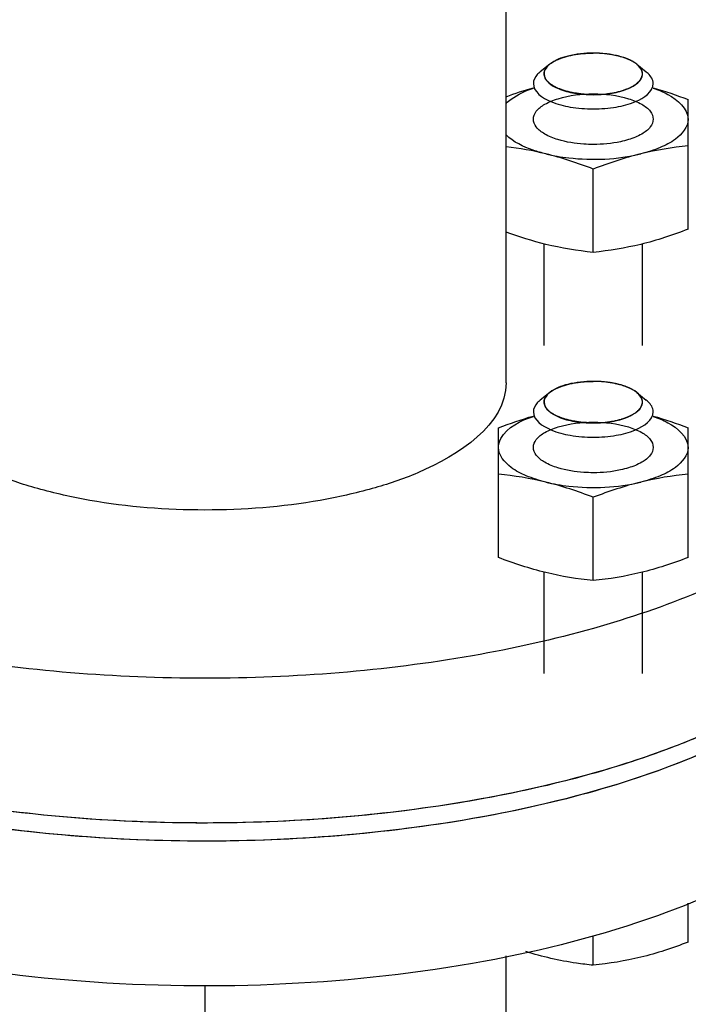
# Model space of a CAD drawing. Header units: millimetres. Extents: x 0 to 1189, y 0 to 841.
# Tile 51 of 172: x 637.62 to 640.3, y 278.57 to 282.51. Entities that reach past the tile are written whole.
import ezdxf

# ---------------------------------------------------------------- set-up
doc = ezdxf.new("R2010")
doc.units = ezdxf.units.MM
doc.header["$LTSCALE"] = 65.395
doc.linetypes.add('CENTER', pattern=[0.6, 0.375, -0.075, 0.075, -0.075])
for name, color, linetype in [('32007_153200_13_ABL1735', 7, 'CONTINUOUS'), ('32007_153200_13_T1_PBL1771', 7, 'CONTINUOUS'), ('8M32E_GENSET_GENERATOR_ABL1724', 7, 'CONTINUOUS'), ('8M32E_GENSET_GENERATOR_T1_PBL1725', 7, 'CONTINUOUS'), ('8M32E_GENSET_VERROHRUNG_ABL1728', 7, 'CONTINUOUS'), ('D931_1-M12X50_PBL1782', 7, 'CONTINUOUS'), ('D931_1-M12X50_PBL1783', 7, 'CONTINUOUS'), ('D934-M12_PBL1777', 7, 'CONTINUOUS'), ('D934-M12_PBL1787', 7, 'CONTINUOUS'), ('E1514-FF-DN50-PN6X2_PBL1734', 7, 'CONTINUOUS'), ('EN1092-1-01A-DN50-PN6_PBL1736', 7, 'CONTINUOUS'), ('oben_15_VBL1723', 7, 'CONTINUOUS')]:
    doc.layers.add(name, color=color, linetype=linetype)

# ---------------------------------------------------------------- blocks, each defined once
blk = doc.blocks.new('8M32E_GENSET_GENERATOR_T1_PBL1725', base_point=(691.0193, 287.4169))
at = {"layer": '8M32E_GENSET_GENERATOR_T1_PBL1725', "color": 7, "linetype": 'Continuous'}
blk.add_line((639.5653, 281.0556), (639.5653, 286.7285), dxfattribs=at)
for points, knots in [([(641.1593, 281.0556), (641.1593, 280.9766), (641.1158, 280.8052), (640.942, 280.5794), (640.6756, 280.3776), (640.3251, 280.2026), (639.902, 280.0592), (639.2433, 279.9134), (638.3593, 279.8442), (637.4752, 279.9134), (636.8166, 280.0592), (636.3935, 280.2026), (636.0429, 280.3776), (635.7766, 280.5794), (635.6028, 280.8052), (635.5593, 280.9766), (635.5593, 281.0556)], [0, 0, 0, 0, 0.03644, 0.078446, 0.129154, 0.189366, 0.258405, 0.334697, 0.5, 0.665303, 0.741595, 0.810634, 0.870846, 0.921554, 0.96356, 1, 1, 1, 1]), ([(639.5653, 281.0556), (639.5653, 280.8874), (639.303, 280.7189), (639.0254, 280.6274), (638.739, 280.563), (638.3593, 280.5343), (637.9795, 280.563), (637.6932, 280.6274), (637.4156, 280.7189), (637.1533, 280.8874), (637.1533, 281.0556)], [0, 0, 0, 0, 0.183508, 0.253849, 0.33158, 0.5, 0.66842, 0.746151, 0.816492, 1, 1, 1, 1]), ([(641.1541, 280.4036), (641.1429, 280.3261), (641.078, 280.1629), (640.8885, 279.9521), (640.6149, 279.7628), (640.1195, 279.5316), (639.3562, 279.3421), (638.3592, 279.2658), (637.3622, 279.3421), (636.5988, 279.5317), (636.1035, 279.7629), (635.8299, 279.9521), (635.6405, 280.163), (635.5756, 280.3262), (635.5644, 280.4037)], [0, 0, 0, 0, 0.036941, 0.080214, 0.13206, 0.192856, 0.337216, 0.500009, 0.6628, 0.807155, 0.867948, 0.919791, 0.963061, 1, 1, 1, 1])]:
    blk.add_open_spline(points, degree=3, knots=knots, dxfattribs=at)
blk = doc.blocks.new('8M32E_GENSET_GENERATOR_ABL1724', base_point=(691.0193, 287.4169))
at = {"layer": '8M32E_GENSET_GENERATOR_T1_PBL1725'}
blk.add_blockref('8M32E_GENSET_GENERATOR_T1_PBL1725', (691.0193, 287.4169), dxfattribs=at)
blk = doc.blocks.new('E1514-FF-DN50-PN6X2_PBL1734', base_point=(638.3589, 279.8484))
at = {"layer": 'E1514-FF-DN50-PN6X2_PBL1734', "color": 7, "linetype": 'Continuous'}
for points, knots in [([(639.9288, 279.4956), (639.7073, 279.4322), (639.2368, 279.3371), (638.5084, 279.2798), (637.7693, 279.3044), (637.0714, 279.409), (636.4637, 279.5859), (636.0409, 279.7941), (635.7912, 279.9948), (635.626, 280.1844), (635.5596, 280.3614), (635.5589, 280.4722)], [0, 0, 0, 0, 0.142945, 0.296792, 0.452515, 0.600871, 0.733491, 0.844159, 0.89052, 0.931204, 1, 1, 1, 1]), ([(640.3388, 279.5662), (640.1264, 279.4764), (639.6526, 279.3351), (638.8937, 279.2247), (638.0903, 279.2085), (637.3089, 279.2883), (636.6145, 279.4568), (636.1242, 279.6709), (635.8313, 279.8839), (635.678, 280.0467), (635.5815, 280.2205), (635.5589, 280.3442), (635.5589, 280.4029)], [0, 0, 0, 0, 0.131136, 0.279489, 0.435126, 0.587094, 0.724942, 0.84038, 0.888412, 0.93011, 0.966582, 1, 1, 1, 1]), ([(640.3388, 279.6387), (640.3069, 279.6252), (640.1725, 279.5712), (640.0347, 279.5259), (639.9288, 279.4956)], [0, 0, 0, 0, 0.239081, 1, 1, 1, 1])]:
    blk.add_open_spline(points, degree=3, knots=knots, dxfattribs=at)
blk = doc.blocks.new('EN1092-1-01A-DN50-PN6_PBL1736', base_point=(638.3589, 279.5212))
at = {"layer": 'EN1092-1-01A-DN50-PN6_PBL1736', "color": 7, "linetype": 'Continuous'}
for points, knots in [([(641.1589, 279.8229), (641.1589, 279.7641), (641.1362, 279.6405), (641.0397, 279.4667), (640.8865, 279.3039), (640.5936, 279.0908), (640.1032, 278.8767), (639.4089, 278.7082), (638.6275, 278.6285), (637.824, 278.6446), (637.0652, 278.7551), (636.5913, 278.8964), (636.379, 278.9861)], [0, 0, 0, 0, 0.033418, 0.06989, 0.111588, 0.15962, 0.275058, 0.412906, 0.564874, 0.720511, 0.868864, 1, 1, 1, 1]), ([(640.3388, 279.5662), (640.049, 279.4437), (639.3909, 279.2729), (638.3589, 279.1912), (637.3268, 279.2729), (636.6688, 279.4437), (636.379, 279.5662)], [0, 0, 0, 0, 0.233733, 0.5, 0.766267, 1, 1, 1, 1])]:
    blk.add_open_spline(points, degree=3, knots=knots, dxfattribs=at)
blk = doc.blocks.new('32007_153200_13_T1_PBL1771', base_point=(638.3589, 276.9951))
at = {"layer": '32007_153200_13_T1_PBL1771', "color": 7, "linetype": 'Continuous'}
for p, q in [((637.1529, 278.76), (637.1529, 275.7398)), ((639.5649, 278.76), (639.5649, 275.7398))]:
    blk.add_line(p, q, dxfattribs=at)
at = {"layer": '32007_153200_13_T1_PBL1771', "color": 2, "linetype": 'CENTER'}
blk.add_line((638.3589, 278.6396), (638.3589, 275.7398), dxfattribs=at)
at = {"layer": '32007_153200_13_T1_PBL1771', "color": 7, "linetype": 'Continuous'}
blk.add_open_spline([(639.5649, 275.7398), (639.5649, 275.5716), (639.3026, 275.4031), (639.025, 275.3115), (638.7386, 275.2472), (638.3589, 275.2184), (637.9791, 275.2472), (637.6928, 275.3115), (637.4152, 275.4031), (637.1529, 275.5716), (637.1529, 275.7398)], degree=3, knots=[0, 0, 0, 0, 0.183508, 0.253849, 0.33158, 0.5, 0.66842, 0.746151, 0.816492, 1, 1, 1, 1], dxfattribs=at)
blk = doc.blocks.new('32007_153200_13_ABL1735', base_point=(638.8089, 275.6199))
at = {"layer": '32007_153200_13_T1_PBL1771'}
blk.add_blockref('32007_153200_13_T1_PBL1771', (638.3589, 276.9951), dxfattribs=at)
at = {"layer": 'EN1092-1-01A-DN50-PN6_PBL1736'}
blk.add_blockref('EN1092-1-01A-DN50-PN6_PBL1736', (638.3589, 279.5212), dxfattribs=at)
blk = doc.blocks.new('D934-M12_PBL1777', base_point=(639.9145, 280.5929))
at = {"layer": 'D934-M12_PBL1777', "color": 7, "linetype": 'Continuous'}
for p, q in [((639.5345, 280.3559), (639.5345, 280.8752)), ((640.2945, 280.3559), (640.2945, 280.8752)), ((639.9145, 280.2632), (639.9145, 280.597))]:
    blk.add_line(p, q, dxfattribs=at)
for points in [[(639.5345, 280.8752), (639.5805, 280.8928), (639.6271, 280.909), (639.6745, 280.9225)], [(640.1545, 280.9225), (640.2019, 280.909), (640.2485, 280.8928), (640.2945, 280.8752)], [(639.7245, 280.6577), (639.6621, 280.6729), (639.5984, 280.6831), (639.5345, 280.6897)], [(640.2945, 280.6897), (640.2306, 280.6831), (640.1669, 280.6729), (640.1045, 280.6577)], [(639.9145, 280.597), (639.8524, 280.6208), (639.7891, 280.6419), (639.7245, 280.6577)], [(640.1045, 280.6577), (640.0399, 280.6419), (639.9766, 280.6208), (639.9145, 280.597)], [(639.7245, 280.2952), (639.6599, 280.311), (639.5966, 280.3321), (639.5345, 280.3559)], [(640.2945, 280.3559), (640.2324, 280.3321), (640.1691, 280.311), (640.1045, 280.2952)], [(639.9145, 280.2632), (639.8506, 280.2698), (639.7869, 280.28), (639.7245, 280.2952)], [(640.1045, 280.2952), (640.0421, 280.28), (639.9784, 280.2698), (639.9145, 280.2632)]]:
    blk.add_open_spline(points, degree=3, dxfattribs=at)
for points, knots in [([(639.5345, 280.7968), (639.5346, 280.809), (639.5556, 280.8736), (639.6248, 280.904), (639.6745, 280.9211)], [0, 0, 0, 0, 0.188031, 1, 1, 1, 1]), ([(640.1545, 280.9211), (640.1747, 280.9142), (640.2316, 280.8915), (640.2944, 280.8395), (640.2945, 280.7968)], [0, 0, 0, 0, 0.333314, 1, 1, 1, 1]), ([(639.773, 280.7149), (639.7547, 280.7205), (639.723, 280.7333), (639.6859, 280.7601), (639.6696, 280.797), (639.6861, 280.8337), (639.7235, 280.8606), (639.7994, 280.8908), (639.8671, 280.8982), (639.9145, 280.8982)], [0, 0, 0, 0, 0.139319, 0.246336, 0.327277, 0.408364, 0.51567, 0.655263, 1, 1, 1, 1]), ([(639.9145, 280.8982), (639.9619, 280.8982), (640.0296, 280.8908), (640.1056, 280.8606), (640.1429, 280.8337), (640.1595, 280.797), (640.1432, 280.7601), (640.106, 280.7333), (640.0743, 280.7205), (640.056, 280.7149)], [0, 0, 0, 0, 0.344713, 0.484315, 0.591626, 0.672716, 0.753659, 0.860677, 1, 1, 1, 1]), ([(639.7245, 280.6577), (639.6978, 280.6643), (639.6492, 280.6801), (639.5771, 280.716), (639.5346, 280.7651), (639.5345, 280.7968)], [0, 0, 0, 0, 0.334649, 0.613992, 1, 1, 1, 1]), ([(640.2945, 280.7968), (640.2944, 280.7651), (640.2519, 280.716), (640.1799, 280.6801), (640.1312, 280.6643), (640.1045, 280.6577)], [0, 0, 0, 0, 0.386008, 0.665351, 1, 1, 1, 1]), ([(639.9145, 280.6954), (639.9019, 280.6954), (639.8543, 280.697), (639.8066, 280.7045), (639.773, 280.7149)], [0, 0, 0, 0, 0.263414, 1, 1, 1, 1]), ([(640.056, 280.7149), (640.0454, 280.7116), (639.9992, 280.6998), (639.9511, 280.6954), (639.9145, 280.6954)], [0, 0, 0, 0, 0.232315, 1, 1, 1, 1]), ([(639.7245, 280.6577), (639.7547, 280.6504), (639.8803, 280.6297), (640.011, 280.635), (640.1045, 280.6577)], [0, 0, 0, 0, 0.243854, 1, 1, 1, 1])]:
    blk.add_open_spline(points, degree=3, knots=knots, dxfattribs=at)
blk = doc.blocks.new('D931_1-M12X50_PBL1782', base_point=(639.9694, 279.8919))
at = {"layer": 'D931_1-M12X50_PBL1782', "color": 7, "linetype": 'Continuous'}
for p, q in [((639.7402, 281.0169), (639.7022, 280.9864)), ((640.0888, 281.0169), (640.1268, 280.9864)), ((640.2945, 278.8152), (640.2945, 278.9708)), ((639.9145, 278.7225), (639.9145, 278.839))]:
    blk.add_line(p, q, dxfattribs=at)
at = {"layer": 'D931_1-M12X50_PBL1782', "color": 2, "linetype": 'Continuous'}
for p, q in [((639.7402, 281.0169), (639.7438, 281.0197)), ((640.0888, 281.0169), (640.0852, 281.0197)), ((639.7174, 279.8905), (639.7174, 280.297)), ((640.1116, 279.8905), (640.1116, 280.297))]:
    blk.add_line(p, q, dxfattribs=at)
at = {"layer": 'D931_1-M12X50_PBL1782', "color": 7, "linetype": 'Continuous'}
for points, knots in [([(639.9145, 281.0613), (639.8803, 281.0613), (639.8199, 281.055), (639.7608, 281.0335), (639.7402, 281.0169)], [0, 0, 0, 0, 0.563279, 1, 1, 1, 1]), ([(640.0888, 281.0169), (640.0682, 281.0335), (640.0091, 281.055), (639.9487, 281.0613), (639.9145, 281.0613)], [0, 0, 0, 0, 0.436721, 1, 1, 1, 1]), ([(639.7022, 280.9864), (639.6979, 280.983), (639.6842, 280.9707), (639.6745, 280.9523), (639.6745, 280.9391)], [0, 0, 0, 0, 0.294113, 1, 1, 1, 1]), ([(639.7402, 281.0169), (639.7367, 281.0141), (639.7254, 281.004), (639.7174, 280.9888), (639.7174, 280.9781)], [0, 0, 0, 0, 0.294113, 1, 1, 1, 1]), ([(640.1116, 280.9781), (640.1116, 280.9815), (640.1093, 280.9969), (640.0981, 281.0094), (640.0888, 281.0169)], [0, 0, 0, 0, 0.221468, 1, 1, 1, 1]), ([(640.1545, 280.9391), (640.1545, 280.9433), (640.1517, 280.962), (640.1381, 280.9774), (640.1268, 280.9864)], [0, 0, 0, 0, 0.221468, 1, 1, 1, 1]), ([(639.7174, 280.9781), (639.7174, 280.9506), (639.772, 280.9155), (639.8409, 280.8991), (639.8893, 280.8948), (639.9145, 280.8948)], [0, 0, 0, 0, 0.367183, 0.663, 1, 1, 1, 1]), ([(639.9145, 280.8948), (639.9397, 280.8948), (639.9881, 280.8991), (640.057, 280.9155), (640.1116, 280.9506), (640.1116, 280.9781)], [0, 0, 0, 0, 0.337, 0.632816, 1, 1, 1, 1]), ([(639.6745, 280.9391), (639.6745, 280.9057), (639.741, 280.863), (639.8248, 280.843), (639.8838, 280.8377), (639.9145, 280.8377)], [0, 0, 0, 0, 0.367183, 0.663, 1, 1, 1, 1]), ([(639.9145, 280.8377), (639.9452, 280.8377), (640.0042, 280.843), (640.088, 280.863), (640.1545, 280.9057), (640.1545, 280.9391)], [0, 0, 0, 0, 0.337, 0.632816, 1, 1, 1, 1]), ([(640.2945, 278.8152), (640.2324, 278.7914), (640.108, 278.75), (639.9784, 278.7291), (639.9145, 278.7225)], [0, 0, 0, 0, 0.508608, 1, 1, 1, 1]), ([(639.9145, 278.7225), (639.892, 278.7248), (639.8007, 278.7359), (639.7105, 278.7563), (639.6443, 278.7769)], [0, 0, 0, 0, 0.245742, 1, 1, 1, 1])]:
    blk.add_open_spline(points, degree=3, knots=knots, dxfattribs=at)
at = {"layer": 'D931_1-M12X50_PBL1782', "color": 2, "linetype": 'Continuous'}
blk.add_open_spline([(639.8735, 281.0595), (639.8803, 281.0601), (639.8939, 281.0611), (639.9076, 281.0613), (639.9145, 281.0613)], degree=3, dxfattribs=at)
for points, knots in [([(640.0852, 281.0197), (640.0827, 281.0212), (640.0778, 281.0242), (640.0722, 281.0275), (640.0685, 281.0297), (640.067, 281.0307), (640.0658, 281.0314), (640.0643, 281.0321), (640.0617, 281.0332), (640.0579, 281.0348), (640.0533, 281.0367), (640.0488, 281.0387), (640.045, 281.0402), (640.0423, 281.0414), (640.0408, 281.042), (640.039, 281.0425), (640.0368, 281.0432), (640.0315, 281.0447), (640.0253, 281.0465), (640.0192, 281.0484), (640.0157, 281.0494), (640.0131, 281.0502), (640.0101, 281.0507), (640.0062, 281.0515), (639.9994, 281.0529), (639.9916, 281.0544), (639.9848, 281.0558), (639.9809, 281.0565), (639.9767, 281.0569), (639.9715, 281.0575), (639.9632, 281.0584), (639.956, 281.0592), (639.9498, 281.06), (639.9455, 281.0602), (639.938, 281.0605), (639.9273, 281.0609), (639.9188, 281.0612), (639.9145, 281.0613)], [0, 0, 0, 0, 0.0625, 0.125, 0.140625, 0.15625, 0.164062, 0.171875, 0.1875, 0.21875, 0.25, 0.28125, 0.3125, 0.328125, 0.335938, 0.34375, 0.359375, 0.375, 0.4375, 0.46875, 0.484375, 0.5, 0.515625, 0.53125, 0.5625, 0.625, 0.65625, 0.671875, 0.6875, 0.71875, 0.75, 0.8125, 0.828125, 0.84375, 0.875, 0.9375, 1, 1, 1, 1]), ([(639.7438, 281.0197), (639.7457, 281.0209), (639.7484, 281.0228), (639.7521, 281.0252), (639.7552, 281.027), (639.7582, 281.0288), (639.7614, 281.0305), (639.7648, 281.0321), (639.768, 281.0338), (639.7717, 281.0353), (639.7752, 281.0369), (639.7789, 281.0385), (639.7828, 281.0399), (639.7865, 281.0414), (639.7919, 281.0432), (639.796, 281.0445), (639.7987, 281.0454)], [0, 0, 0, 0, 0.125, 0.1875, 0.25, 0.3125, 0.375, 0.4375, 0.5, 0.5625, 0.625, 0.6875, 0.75, 0.8125, 0.875, 1, 1, 1, 1]), ([(639.7987, 281.0454), (639.8015, 281.0463), (639.8072, 281.0479), (639.819, 281.0509), (639.8403, 281.0557), (639.8602, 281.0581), (639.8735, 281.0595)], [0, 0, 0, 0, 0.125, 0.25, 0.5, 1, 1, 1, 1]), ([(639.7178, 280.9728), (639.7178, 280.9738), (639.7177, 280.9757), (639.7177, 280.978), (639.7175, 280.9799), (639.7177, 280.9818), (639.7182, 280.9842), (639.7186, 280.9865), (639.719, 280.9884), (639.7198, 280.9903), (639.7205, 280.9921), (639.7212, 280.994), (639.7217, 280.9954), (639.7226, 280.9967), (639.7237, 280.9986), (639.7249, 281.0004), (639.7259, 281.0022), (639.7274, 281.004), (639.7293, 281.0062), (639.7311, 281.0085), (639.7328, 281.0102), (639.7348, 281.012), (639.7372, 281.0142), (639.7392, 281.016), (639.7402, 281.0169)], [0, 0, 0, 0, 0.0625, 0.125, 0.15625, 0.1875, 0.25, 0.3125, 0.34375, 0.375, 0.4375, 0.46875, 0.5, 0.53125, 0.5625, 0.625, 0.65625, 0.6875, 0.75, 0.8125, 0.84375, 0.875, 0.9375, 1, 1, 1, 1]), ([(640.1112, 280.9728), (640.1112, 280.9738), (640.1113, 280.9757), (640.1114, 280.978), (640.1115, 280.9799), (640.1113, 280.9818), (640.1108, 280.9842), (640.1105, 280.9865), (640.11, 280.9884), (640.1092, 280.9903), (640.1086, 280.9921), (640.1078, 280.994), (640.1073, 280.9954), (640.1064, 280.9967), (640.1053, 280.9986), (640.1041, 281.0004), (640.1031, 281.0022), (640.1016, 281.004), (640.0997, 281.0062), (640.0979, 281.0085), (640.0963, 281.0102), (640.0942, 281.012), (640.0918, 281.0142), (640.0898, 281.016), (640.0888, 281.0169)], [0, 0, 0, 0, 0.0625, 0.125, 0.15625, 0.1875, 0.25, 0.3125, 0.34375, 0.375, 0.4375, 0.46875, 0.5, 0.53125, 0.5625, 0.625, 0.65625, 0.6875, 0.75, 0.8125, 0.84375, 0.875, 0.9375, 1, 1, 1, 1]), ([(639.9145, 280.8948), (639.9084, 280.8951), (639.8993, 280.8955), (639.8872, 280.896), (639.8796, 280.8964), (639.8735, 280.8965), (639.8676, 280.8974), (639.8602, 280.8984), (639.8514, 280.8997), (639.844, 280.9007), (639.8382, 280.9016), (639.8322, 280.9023), (639.8257, 280.9041), (639.8176, 280.9061), (639.8096, 280.9081), (639.8029, 280.9098), (639.7983, 280.911), (639.7956, 280.9116), (639.7935, 280.9125), (639.7906, 280.9136), (639.7862, 280.9154), (639.7806, 280.9176), (639.7751, 280.9198), (639.7706, 280.9216), (639.7678, 280.9227), (639.7655, 280.9235), (639.7638, 280.9246), (639.7607, 280.9265), (639.7563, 280.9292), (639.751, 280.9324), (639.7466, 280.9351), (639.7435, 280.937), (639.742, 280.938), (639.7411, 280.9385), (639.7405, 280.9391), (639.7398, 280.9399), (639.7386, 280.9411), (639.7366, 280.9432), (639.7336, 280.9463), (639.7307, 280.9493), (639.7283, 280.9517), (639.7266, 280.9536), (639.725, 280.955), (639.7246, 280.9564), (639.724, 280.9576), (639.7234, 280.9593), (639.7223, 280.9618), (639.721, 280.9651), (639.7194, 280.969), (639.7184, 280.9715), (639.7178, 280.9728)], [0, 0, 0, 0, 0.0625, 0.09375, 0.125, 0.140625, 0.15625, 0.1875, 0.21875, 0.25, 0.265625, 0.28125, 0.3125, 0.34375, 0.375, 0.40625, 0.421875, 0.429688, 0.4375, 0.453125, 0.46875, 0.5, 0.53125, 0.546875, 0.5625, 0.570312, 0.578125, 0.59375, 0.625, 0.65625, 0.6875, 0.703125, 0.710938, 0.714844, 0.71875, 0.726562, 0.734375, 0.75, 0.78125, 0.8125, 0.828125, 0.84375, 0.859375, 0.867188, 0.875, 0.890625, 0.90625, 0.9375, 0.96875, 1, 1, 1, 1]), ([(639.9145, 280.8948), (639.9206, 280.8951), (639.9297, 280.8955), (639.9418, 280.896), (639.9494, 280.8964), (639.9555, 280.8965), (639.9614, 280.8974), (639.9688, 280.8984), (639.9776, 280.8997), (639.985, 280.9007), (639.9908, 280.9016), (639.9968, 280.9023), (640.0034, 280.9041), (640.0114, 280.9061), (640.0194, 280.9081), (640.0261, 280.9098), (640.0307, 280.911), (640.0334, 280.9116), (640.0355, 280.9125), (640.0384, 280.9136), (640.0428, 280.9154), (640.0484, 280.9176), (640.054, 280.9198), (640.0584, 280.9216), (640.0612, 280.9227), (640.0635, 280.9235), (640.0652, 280.9246), (640.0684, 280.9265), (640.0727, 280.9292), (640.078, 280.9324), (640.0824, 280.9351), (640.0855, 280.937), (640.0871, 280.938), (640.088, 280.9385), (640.0885, 280.9391), (640.0892, 280.9399), (640.0904, 280.9411), (640.0925, 280.9432), (640.0954, 280.9463), (640.0983, 280.9493), (640.1007, 280.9517), (640.1024, 280.9536), (640.104, 280.955), (640.1044, 280.9564), (640.105, 280.9576), (640.1056, 280.9593), (640.1067, 280.9618), (640.108, 280.9651), (640.1096, 280.969), (640.1107, 280.9715), (640.1112, 280.9728)], [0, 0, 0, 0, 0.0625, 0.09375, 0.125, 0.140625, 0.15625, 0.1875, 0.21875, 0.25, 0.265625, 0.28125, 0.3125, 0.34375, 0.375, 0.40625, 0.421875, 0.429688, 0.4375, 0.453125, 0.46875, 0.5, 0.53125, 0.546875, 0.5625, 0.570312, 0.578125, 0.59375, 0.625, 0.65625, 0.6875, 0.703125, 0.710938, 0.714844, 0.71875, 0.726562, 0.734375, 0.75, 0.78125, 0.8125, 0.828125, 0.84375, 0.859375, 0.867188, 0.875, 0.890625, 0.90625, 0.9375, 0.96875, 1, 1, 1, 1])]:
    blk.add_open_spline(points, degree=3, knots=knots, dxfattribs=at)
blk = doc.blocks.new('D931_1-M12X50_PBL1783', base_point=(639.9145, 281.7908))
at = {"layer": 'D931_1-M12X50_PBL1783', "color": 7, "linetype": 'Continuous'}
for p, q in [((639.7402, 282.3318), (639.7022, 282.3013)), ((640.0888, 282.3318), (640.1268, 282.3013))]:
    blk.add_line(p, q, dxfattribs=at)
at = {"layer": 'D931_1-M12X50_PBL1783', "color": 2, "linetype": 'Continuous'}
for p, q in [((639.7402, 282.3318), (639.7438, 282.3346)), ((640.0888, 282.3318), (640.0852, 282.3346)), ((639.7174, 281.2054), (639.7174, 281.6119)), ((640.1116, 281.2054), (640.1116, 281.6119))]:
    blk.add_line(p, q, dxfattribs=at)
at = {"layer": 'D931_1-M12X50_PBL1783', "color": 7, "linetype": 'Continuous'}
for points, knots in [([(639.9145, 282.3762), (639.8803, 282.3762), (639.8199, 282.3699), (639.7608, 282.3483), (639.7402, 282.3318)], [0, 0, 0, 0, 0.563279, 1, 1, 1, 1]), ([(640.0888, 282.3318), (640.0682, 282.3483), (640.0091, 282.3699), (639.9487, 282.3762), (639.9145, 282.3762)], [0, 0, 0, 0, 0.436721, 1, 1, 1, 1]), ([(639.7402, 282.3318), (639.7367, 282.329), (639.7254, 282.3188), (639.7174, 282.3037), (639.7174, 282.2929)], [0, 0, 0, 0, 0.294113, 1, 1, 1, 1]), ([(640.1116, 282.2929), (640.1116, 282.2963), (640.1093, 282.3117), (640.0981, 282.3243), (640.0888, 282.3318)], [0, 0, 0, 0, 0.221468, 1, 1, 1, 1]), ([(639.7022, 282.3013), (639.6979, 282.2979), (639.6842, 282.2856), (639.6745, 282.2671), (639.6745, 282.254)], [0, 0, 0, 0, 0.294113, 1, 1, 1, 1]), ([(639.7174, 282.2929), (639.7174, 282.2655), (639.772, 282.2304), (639.8409, 282.214), (639.8893, 282.2097), (639.9145, 282.2097)], [0, 0, 0, 0, 0.367183, 0.663, 1, 1, 1, 1]), ([(639.9145, 282.2097), (639.9397, 282.2097), (639.9881, 282.214), (640.057, 282.2304), (640.1116, 282.2655), (640.1116, 282.2929)], [0, 0, 0, 0, 0.337, 0.632816, 1, 1, 1, 1]), ([(640.1545, 282.254), (640.1545, 282.2582), (640.1517, 282.2769), (640.1381, 282.2922), (640.1268, 282.3013)], [0, 0, 0, 0, 0.221468, 1, 1, 1, 1]), ([(639.6745, 282.254), (639.6745, 282.2206), (639.741, 282.1779), (639.8248, 282.1579), (639.8838, 282.1526), (639.9145, 282.1526)], [0, 0, 0, 0, 0.367183, 0.663, 1, 1, 1, 1]), ([(639.9145, 282.1526), (639.9452, 282.1526), (640.0042, 282.1579), (640.088, 282.1779), (640.1545, 282.2206), (640.1545, 282.254)], [0, 0, 0, 0, 0.337, 0.632816, 1, 1, 1, 1])]:
    blk.add_open_spline(points, degree=3, knots=knots, dxfattribs=at)
at = {"layer": 'D931_1-M12X50_PBL1783', "color": 2, "linetype": 'Continuous'}
for points, knots in [([(639.7987, 282.3603), (639.8015, 282.3611), (639.8072, 282.3628), (639.819, 282.3658), (639.8403, 282.3706), (639.8602, 282.373), (639.8735, 282.3744)], [0, 0, 0, 0, 0.125, 0.25, 0.5, 1, 1, 1, 1]), ([(640.0852, 282.3346), (640.0827, 282.3361), (640.0778, 282.339), (640.0722, 282.3424), (640.0685, 282.3446), (640.067, 282.3455), (640.0658, 282.3463), (640.0643, 282.347), (640.0617, 282.3481), (640.0579, 282.3497), (640.0533, 282.3516), (640.0488, 282.3535), (640.045, 282.3551), (640.0423, 282.3563), (640.0408, 282.3569), (640.039, 282.3574), (640.0368, 282.358), (640.0315, 282.3596), (640.0253, 282.3614), (640.0192, 282.3633), (640.0157, 282.3643), (640.0131, 282.3651), (640.0101, 282.3656), (640.0062, 282.3664), (639.9994, 282.3677), (639.9916, 282.3693), (639.9848, 282.3706), (639.9809, 282.3714), (639.9767, 282.3718), (639.9715, 282.3724), (639.9632, 282.3733), (639.956, 282.3741), (639.9498, 282.3749), (639.9455, 282.3751), (639.938, 282.3753), (639.9273, 282.3758), (639.9188, 282.3761), (639.9145, 282.3762)], [0, 0, 0, 0, 0.0625, 0.125, 0.140625, 0.15625, 0.164062, 0.171875, 0.1875, 0.21875, 0.25, 0.28125, 0.3125, 0.328125, 0.335938, 0.34375, 0.359375, 0.375, 0.4375, 0.46875, 0.484375, 0.5, 0.515625, 0.53125, 0.5625, 0.625, 0.65625, 0.671875, 0.6875, 0.71875, 0.75, 0.8125, 0.828125, 0.84375, 0.875, 0.9375, 1, 1, 1, 1]), ([(639.7178, 282.2877), (639.7178, 282.2887), (639.7177, 282.2905), (639.7177, 282.2929), (639.7175, 282.2948), (639.7177, 282.2967), (639.7182, 282.299), (639.7186, 282.3014), (639.719, 282.3033), (639.7198, 282.3051), (639.7205, 282.307), (639.7212, 282.3089), (639.7217, 282.3103), (639.7226, 282.3116), (639.7237, 282.3135), (639.7249, 282.3153), (639.7259, 282.3171), (639.7274, 282.3189), (639.7293, 282.3211), (639.7311, 282.3233), (639.7328, 282.3251), (639.7348, 282.3269), (639.7372, 282.3291), (639.7392, 282.3309), (639.7402, 282.3318)], [0, 0, 0, 0, 0.0625, 0.125, 0.15625, 0.1875, 0.25, 0.3125, 0.34375, 0.375, 0.4375, 0.46875, 0.5, 0.53125, 0.5625, 0.625, 0.65625, 0.6875, 0.75, 0.8125, 0.84375, 0.875, 0.9375, 1, 1, 1, 1]), ([(639.7438, 282.3346), (639.7457, 282.3358), (639.7484, 282.3377), (639.7521, 282.3401), (639.7552, 282.3419), (639.7582, 282.3436), (639.7614, 282.3453), (639.7648, 282.347), (639.768, 282.3487), (639.7717, 282.3502), (639.7752, 282.3518), (639.7789, 282.3534), (639.7828, 282.3548), (639.7865, 282.3563), (639.7919, 282.3581), (639.796, 282.3594), (639.7987, 282.3603)], [0, 0, 0, 0, 0.125, 0.1875, 0.25, 0.3125, 0.375, 0.4375, 0.5, 0.5625, 0.625, 0.6875, 0.75, 0.8125, 0.875, 1, 1, 1, 1]), ([(640.1112, 282.2877), (640.1112, 282.2887), (640.1113, 282.2905), (640.1114, 282.2929), (640.1115, 282.2948), (640.1113, 282.2967), (640.1108, 282.299), (640.1105, 282.3014), (640.11, 282.3033), (640.1092, 282.3051), (640.1086, 282.307), (640.1078, 282.3089), (640.1073, 282.3103), (640.1064, 282.3116), (640.1053, 282.3135), (640.1041, 282.3153), (640.1031, 282.3171), (640.1016, 282.3189), (640.0997, 282.3211), (640.0979, 282.3233), (640.0963, 282.3251), (640.0942, 282.3269), (640.0918, 282.3291), (640.0898, 282.3309), (640.0888, 282.3318)], [0, 0, 0, 0, 0.0625, 0.125, 0.15625, 0.1875, 0.25, 0.3125, 0.34375, 0.375, 0.4375, 0.46875, 0.5, 0.53125, 0.5625, 0.625, 0.65625, 0.6875, 0.75, 0.8125, 0.84375, 0.875, 0.9375, 1, 1, 1, 1]), ([(639.9145, 282.2097), (639.9084, 282.2099), (639.8993, 282.2104), (639.8872, 282.2109), (639.8796, 282.2113), (639.8735, 282.2114), (639.8676, 282.2123), (639.8602, 282.2133), (639.8514, 282.2146), (639.844, 282.2156), (639.8382, 282.2164), (639.8322, 282.2172), (639.8257, 282.219), (639.8176, 282.221), (639.8096, 282.223), (639.8029, 282.2246), (639.7983, 282.2258), (639.7956, 282.2265), (639.7935, 282.2274), (639.7906, 282.2285), (639.7862, 282.2303), (639.7806, 282.2325), (639.7751, 282.2347), (639.7706, 282.2364), (639.7678, 282.2376), (639.7655, 282.2384), (639.7638, 282.2395), (639.7607, 282.2414), (639.7563, 282.2441), (639.751, 282.2473), (639.7466, 282.25), (639.7435, 282.2519), (639.742, 282.2529), (639.7411, 282.2534), (639.7405, 282.254), (639.7398, 282.2548), (639.7386, 282.256), (639.7366, 282.2581), (639.7336, 282.2611), (639.7307, 282.2642), (639.7283, 282.2666), (639.7266, 282.2684), (639.725, 282.2699), (639.7246, 282.2712), (639.724, 282.2725), (639.7234, 282.2741), (639.7223, 282.2767), (639.721, 282.28), (639.7194, 282.2838), (639.7184, 282.2864), (639.7178, 282.2877)], [0, 0, 0, 0, 0.0625, 0.09375, 0.125, 0.140625, 0.15625, 0.1875, 0.21875, 0.25, 0.265625, 0.28125, 0.3125, 0.34375, 0.375, 0.40625, 0.421875, 0.429688, 0.4375, 0.453125, 0.46875, 0.5, 0.53125, 0.546875, 0.5625, 0.570312, 0.578125, 0.59375, 0.625, 0.65625, 0.6875, 0.703125, 0.710938, 0.714844, 0.71875, 0.726562, 0.734375, 0.75, 0.78125, 0.8125, 0.828125, 0.84375, 0.859375, 0.867188, 0.875, 0.890625, 0.90625, 0.9375, 0.96875, 1, 1, 1, 1]), ([(639.9145, 282.2097), (639.9206, 282.2099), (639.9297, 282.2104), (639.9418, 282.2109), (639.9494, 282.2113), (639.9555, 282.2114), (639.9614, 282.2123), (639.9688, 282.2133), (639.9776, 282.2146), (639.985, 282.2156), (639.9908, 282.2164), (639.9968, 282.2172), (640.0034, 282.219), (640.0114, 282.221), (640.0194, 282.223), (640.0261, 282.2246), (640.0307, 282.2258), (640.0334, 282.2265), (640.0355, 282.2274), (640.0384, 282.2285), (640.0428, 282.2303), (640.0484, 282.2325), (640.054, 282.2347), (640.0584, 282.2364), (640.0612, 282.2376), (640.0635, 282.2384), (640.0652, 282.2395), (640.0684, 282.2414), (640.0727, 282.2441), (640.078, 282.2473), (640.0824, 282.25), (640.0855, 282.2519), (640.0871, 282.2529), (640.088, 282.2534), (640.0885, 282.254), (640.0892, 282.2548), (640.0904, 282.256), (640.0925, 282.2581), (640.0954, 282.2611), (640.0983, 282.2642), (640.1007, 282.2666), (640.1024, 282.2684), (640.104, 282.2699), (640.1044, 282.2712), (640.105, 282.2725), (640.1056, 282.2741), (640.1067, 282.2767), (640.108, 282.28), (640.1096, 282.2838), (640.1107, 282.2864), (640.1112, 282.2877)], [0, 0, 0, 0, 0.0625, 0.09375, 0.125, 0.140625, 0.15625, 0.1875, 0.21875, 0.25, 0.265625, 0.28125, 0.3125, 0.34375, 0.375, 0.40625, 0.421875, 0.429688, 0.4375, 0.453125, 0.46875, 0.5, 0.53125, 0.546875, 0.5625, 0.570312, 0.578125, 0.59375, 0.625, 0.65625, 0.6875, 0.703125, 0.710938, 0.714844, 0.71875, 0.726562, 0.734375, 0.75, 0.78125, 0.8125, 0.828125, 0.84375, 0.859375, 0.867188, 0.875, 0.890625, 0.90625, 0.9375, 0.96875, 1, 1, 1, 1])]:
    blk.add_open_spline(points, degree=3, knots=knots, dxfattribs=at)
blk.add_open_spline([(639.8735, 282.3744), (639.8803, 282.375), (639.8939, 282.376), (639.9076, 282.3762), (639.9145, 282.3762)], degree=3, dxfattribs=at)
blk = doc.blocks.new('D934-M12_PBL1787', base_point=(639.9299, 281.9077))
at = {"layer": 'D934-M12_PBL1787', "color": 7, "linetype": 'Continuous'}
for p, q in [((640.2945, 281.6708), (640.2945, 282.19)), ((639.9145, 281.5781), (639.9145, 281.9119))]:
    blk.add_line(p, q, dxfattribs=at)
for points in [[(639.5653, 282.2016), (639.6013, 282.2148), (639.6377, 282.2269), (639.6745, 282.2374)], [(640.1545, 282.2374), (640.2019, 282.2239), (640.2485, 282.2077), (640.2945, 282.19)], [(639.7245, 281.9726), (639.6721, 281.9853), (639.6188, 281.9946), (639.5653, 282.0011)], [(639.9145, 281.9119), (639.8524, 281.9357), (639.7891, 281.9568), (639.7245, 281.9726)], [(640.1045, 281.9726), (640.0399, 281.9568), (639.9766, 281.9357), (639.9145, 281.9119)], [(640.2945, 282.0046), (640.2306, 281.998), (640.1669, 281.9878), (640.1045, 281.9726)], [(639.7245, 281.6101), (639.6705, 281.6233), (639.6174, 281.6402), (639.5653, 281.6593)], [(640.2945, 281.6708), (640.2324, 281.647), (640.1691, 281.6259), (640.1045, 281.6101)], [(639.9145, 281.5781), (639.8506, 281.5847), (639.7869, 281.5949), (639.7245, 281.6101)], [(640.1045, 281.6101), (640.0421, 281.5949), (639.9784, 281.5847), (639.9145, 281.5781)]]:
    blk.add_open_spline(points, degree=3, dxfattribs=at)
for points, knots in [([(639.5653, 282.1746), (639.5716, 282.1809), (639.6041, 282.2078), (639.6433, 282.2252), (639.6745, 282.236)], [0, 0, 0, 0, 0.213198, 1, 1, 1, 1]), ([(639.773, 282.0298), (639.7547, 282.0354), (639.723, 282.0482), (639.6859, 282.075), (639.6696, 282.1119), (639.6861, 282.1486), (639.7235, 282.1754), (639.7994, 282.2057), (639.8671, 282.2131), (639.9145, 282.2131)], [0, 0, 0, 0, 0.139319, 0.246336, 0.327277, 0.408364, 0.51567, 0.655263, 1, 1, 1, 1]), ([(639.9145, 282.2131), (639.9619, 282.2131), (640.0296, 282.2057), (640.1056, 282.1754), (640.1429, 282.1486), (640.1595, 282.1119), (640.1432, 282.075), (640.106, 282.0482), (640.0743, 282.0354), (640.056, 282.0298)], [0, 0, 0, 0, 0.344713, 0.484315, 0.591626, 0.672716, 0.753659, 0.860677, 1, 1, 1, 1]), ([(640.1545, 282.236), (640.1747, 282.229), (640.2316, 282.2063), (640.2944, 282.1544), (640.2945, 282.1117)], [0, 0, 0, 0, 0.333314, 1, 1, 1, 1]), ([(640.2945, 282.1117), (640.2944, 282.08), (640.2519, 282.0308), (640.1799, 281.995), (640.1312, 281.9791), (640.1045, 281.9726)], [0, 0, 0, 0, 0.386008, 0.665351, 1, 1, 1, 1]), ([(639.7245, 281.9726), (639.7076, 281.9767), (639.6512, 281.9935), (639.5949, 282.0194), (639.5653, 282.0488)], [0, 0, 0, 0, 0.294296, 1, 1, 1, 1]), ([(639.9145, 282.0103), (639.9019, 282.0103), (639.8543, 282.0119), (639.8066, 282.0194), (639.773, 282.0298)], [0, 0, 0, 0, 0.263414, 1, 1, 1, 1]), ([(640.056, 282.0298), (640.0454, 282.0265), (639.9992, 282.0146), (639.9511, 282.0103), (639.9145, 282.0103)], [0, 0, 0, 0, 0.232315, 1, 1, 1, 1]), ([(639.7245, 281.9726), (639.7547, 281.9653), (639.8803, 281.9446), (640.011, 281.9498), (640.1045, 281.9726)], [0, 0, 0, 0, 0.243854, 1, 1, 1, 1])]:
    blk.add_open_spline(points, degree=3, knots=knots, dxfattribs=at)
blk = doc.blocks.new('8M32E_GENSET_VERROHRUNG_ABL1728', base_point=(818.5831, 297.9369))
at = {"layer": '32007_153200_13_ABL1735'}
blk.add_blockref('32007_153200_13_ABL1735', (638.8089, 275.6199), dxfattribs=at)
at = {"layer": 'D931_1-M12X50_PBL1782'}
blk.add_blockref('D931_1-M12X50_PBL1782', (639.9694, 279.8919), dxfattribs=at)
at = {"layer": 'D931_1-M12X50_PBL1783'}
blk.add_blockref('D931_1-M12X50_PBL1783', (639.9145, 281.7908), dxfattribs=at)
at = {"layer": 'D934-M12_PBL1777'}
blk.add_blockref('D934-M12_PBL1777', (639.9145, 280.5929), dxfattribs=at)
at = {"layer": 'D934-M12_PBL1787'}
blk.add_blockref('D934-M12_PBL1787', (639.9299, 281.9077), dxfattribs=at)
at = {"layer": 'E1514-FF-DN50-PN6X2_PBL1734'}
blk.add_blockref('E1514-FF-DN50-PN6X2_PBL1734', (638.3589, 279.8484), dxfattribs=at)
blk = doc.blocks.new('OBEN_15_VBL1723', base_point=(841.3924, 294.1369))
at = {"layer": '8M32E_GENSET_GENERATOR_ABL1724'}
blk.add_blockref('8M32E_GENSET_GENERATOR_ABL1724', (691.0193, 287.4169), dxfattribs=at)
at = {"layer": '8M32E_GENSET_VERROHRUNG_ABL1728'}
blk.add_blockref('8M32E_GENSET_VERROHRUNG_ABL1728', (818.5831, 297.9369), dxfattribs=at)

msp = doc.modelspace()

# ---------------------------------------------------------------- block references
at = {"layer": 'oben_15_VBL1723'}
msp.add_blockref('OBEN_15_VBL1723', (841.3924, 294.13694), dxfattribs=at)

doc.saveas('drawing.dxf')
